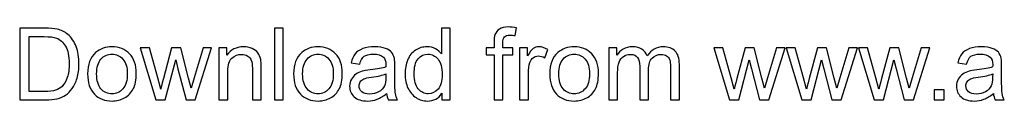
# Model space of a CAD drawing. Header units: centimetres. Extents: x -35.3 to 32, y -35 to 36.2.
# Tile 1 of 54: x -18.7 to -10.4, y -35 to -34.4. Entities that reach past the tile are written whole.
import ezdxf

# ---------------------------------------------------------------- set-up
doc = ezdxf.new("R2010")
doc.units = ezdxf.units.CM
doc.header["$MEASUREMENT"] = 0
doc.layers.add('Layer 1', color=7, linetype='Continuous')

msp = doc.modelspace()

# ---------------------------------------------------------------- linework, layer by layer
at = {"layer": 'Layer 1', "color": 250}
for points, knots in [([(-18.73772, -35.00409), (-18.73772, -35.00409), (-18.73772, -34.39787), (-18.73772, -34.39787), (-18.73772, -34.39787), (-18.73772, -34.39787), (-18.52887, -34.39787), (-18.52887, -34.39787), (-18.52887, -34.39787), (-18.48174, -34.39787), (-18.44576, -34.4007), (-18.42092, -34.40648), (-18.42092, -34.40648), (-18.38621, -34.41453), (-18.35657, -34.42906), (-18.33202, -34.44994), (-18.33202, -34.44994), (-18.29999, -34.47704), (-18.27614, -34.51147), (-18.26034, -34.55352), (-18.26034, -34.55352), (-18.24439, -34.59557), (-18.23649, -34.64369), (-18.23649, -34.69774), (-18.23649, -34.69774), (-18.23649, -34.74374), (-18.24185, -34.78452), (-18.25257, -34.82008), (-18.25257, -34.82008), (-18.2633, -34.85564), (-18.27713, -34.88513), (-18.29392, -34.90842), (-18.29392, -34.90842), (-18.31085, -34.9317), (-18.3292, -34.95004), (-18.34924, -34.96331), (-18.34924, -34.96331), (-18.36913, -34.97671), (-18.39326, -34.98687), (-18.42149, -34.99379), (-18.42149, -34.99379), (-18.44985, -35.0007), (-18.4823, -35.00409), (-18.51899, -35.00409), (-18.51899, -35.00409), (-18.51899, -35.00409), (-18.73772, -35.00409), (-18.73772, -35.00409)], [0, 0, 0, 0, 0.0769231, 0.0769231, 0.0769231, 0.0769231, 0.1538462, 0.1538462, 0.1538462, 0.1538462, 0.2307692, 0.2307692, 0.2307692, 0.2307692, 0.3076923, 0.3076923, 0.3076923, 0.3076923, 0.3846154, 0.3846154, 0.3846154, 0.3846154, 0.4615385, 0.4615385, 0.4615385, 0.4615385, 0.5384615, 0.5384615, 0.5384615, 0.5384615, 0.6153846, 0.6153846, 0.6153846, 0.6153846, 0.6923077, 0.6923077, 0.6923077, 0.6923077, 0.7692308, 0.7692308, 0.7692308, 0.7692308, 0.8461538, 0.8461538, 0.8461538, 0.8461538, 1, 1, 1, 1]), ([(-16.58406, -35.00409), (-16.58406, -35.00409), (-16.58406, -34.39787), (-16.58406, -34.39787), (-16.58406, -34.39787), (-16.58406, -34.39787), (-16.50956, -34.39787), (-16.50956, -34.39787), (-16.50956, -34.39787), (-16.50956, -34.39787), (-16.50956, -35.00409), (-16.50956, -35.00409), (-16.50956, -35.00409), (-16.50956, -35.00409), (-16.58406, -35.00409), (-16.58406, -35.00409)], [0, 0, 0, 0, 0.2, 0.2, 0.2, 0.2, 0.4, 0.4, 0.4, 0.4, 0.6, 0.6, 0.6, 0.6, 1, 1, 1, 1]), ([(-15.16886, -35.00409), (-15.16886, -35.00409), (-15.16886, -34.94835), (-15.16886, -34.94835), (-15.16886, -34.94835), (-15.19665, -34.99167), (-15.23758, -35.0134), (-15.29162, -35.0134), (-15.29162, -35.0134), (-15.32662, -35.0134), (-15.35879, -35.00381), (-15.388, -34.98448), (-15.388, -34.98448), (-15.41735, -34.96528), (-15.44007, -34.93833), (-15.4563, -34.9039), (-15.4563, -34.9039), (-15.47239, -34.86933), (-15.48043, -34.82968), (-15.48043, -34.7848), (-15.48043, -34.7848), (-15.48043, -34.74106), (-15.47309, -34.70141), (-15.45856, -34.6657), (-15.45856, -34.6657), (-15.44388, -34.63014), (-15.42201, -34.60277), (-15.3928, -34.58386), (-15.3928, -34.58386), (-15.36373, -34.56481), (-15.33099, -34.55535), (-15.29501, -34.55535), (-15.29501, -34.55535), (-15.26848, -34.55535), (-15.24491, -34.561), (-15.22431, -34.57215), (-15.22431, -34.57215), (-15.20371, -34.5833), (-15.18692, -34.59797), (-15.17394, -34.61589), (-15.17394, -34.61589), (-15.17394, -34.61589), (-15.17394, -34.39787), (-15.17394, -34.39787), (-15.17394, -34.39787), (-15.17394, -34.39787), (-15.09943, -34.39787), (-15.09943, -34.39787), (-15.09943, -34.39787), (-15.09943, -34.39787), (-15.09943, -35.00409), (-15.09943, -35.00409), (-15.09943, -35.00409), (-15.09943, -35.00409), (-15.16886, -35.00409), (-15.16886, -35.00409)], [0, 0, 0, 0, 0.0666667, 0.0666667, 0.0666667, 0.0666667, 0.1333333, 0.1333333, 0.1333333, 0.1333333, 0.2, 0.2, 0.2, 0.2, 0.2666667, 0.2666667, 0.2666667, 0.2666667, 0.3333333, 0.3333333, 0.3333333, 0.3333333, 0.4, 0.4, 0.4, 0.4, 0.4666667, 0.4666667, 0.4666667, 0.4666667, 0.5333333, 0.5333333, 0.5333333, 0.5333333, 0.6, 0.6, 0.6, 0.6, 0.6666667, 0.6666667, 0.6666667, 0.6666667, 0.7333333, 0.7333333, 0.7333333, 0.7333333, 0.8, 0.8, 0.8, 0.8, 0.8666667, 0.8666667, 0.8666667, 0.8666667, 1, 1, 1, 1]), ([(-14.72859, -35.00409), (-14.72859, -35.00409), (-14.72859, -34.62224), (-14.72859, -34.62224), (-14.72859, -34.62224), (-14.72859, -34.62224), (-14.79463, -34.62224), (-14.79463, -34.62224), (-14.79463, -34.62224), (-14.79463, -34.62224), (-14.79463, -34.56467), (-14.79463, -34.56467), (-14.79463, -34.56467), (-14.79463, -34.56467), (-14.72859, -34.56467), (-14.72859, -34.56467), (-14.72859, -34.56467), (-14.72859, -34.56467), (-14.72859, -34.5181), (-14.72859, -34.5181), (-14.72859, -34.5181), (-14.72859, -34.48861), (-14.72605, -34.46674), (-14.72083, -34.45248), (-14.72083, -34.45248), (-14.71363, -34.43329), (-14.70121, -34.41763), (-14.68315, -34.40564), (-14.68315, -34.40564), (-14.66523, -34.39364), (-14.63997, -34.38771), (-14.60752, -34.38771), (-14.60752, -34.38771), (-14.58649, -34.38771), (-14.56335, -34.39025), (-14.53795, -34.39519), (-14.53795, -34.39519), (-14.53795, -34.39519), (-14.5491, -34.46039), (-14.5491, -34.46039), (-14.5491, -34.46039), (-14.56462, -34.45771), (-14.57915, -34.45629), (-14.59298, -34.45629), (-14.59298, -34.45629), (-14.61556, -34.45629), (-14.6315, -34.46109), (-14.64096, -34.47069), (-14.64096, -34.47069), (-14.65027, -34.48028), (-14.65493, -34.4982), (-14.65493, -34.52445), (-14.65493, -34.52445), (-14.65493, -34.52445), (-14.65493, -34.56467), (-14.65493, -34.56467), (-14.65493, -34.56467), (-14.65493, -34.56467), (-14.56942, -34.56467), (-14.56942, -34.56467), (-14.56942, -34.56467), (-14.56942, -34.56467), (-14.56942, -34.62224), (-14.56942, -34.62224), (-14.56942, -34.62224), (-14.56942, -34.62224), (-14.65408, -34.62224), (-14.65408, -34.62224), (-14.65408, -34.62224), (-14.65408, -34.62224), (-14.65408, -35.00409), (-14.65408, -35.00409), (-14.65408, -35.00409), (-14.65408, -35.00409), (-14.72859, -35.00409), (-14.72859, -35.00409)], [0, 0, 0, 0, 0.05, 0.05, 0.05, 0.05, 0.1, 0.1, 0.1, 0.1, 0.15, 0.15, 0.15, 0.15, 0.2, 0.2, 0.2, 0.2, 0.25, 0.25, 0.25, 0.25, 0.3, 0.3, 0.3, 0.3, 0.35, 0.35, 0.35, 0.35, 0.4, 0.4, 0.4, 0.4, 0.45, 0.45, 0.45, 0.45, 0.5, 0.5, 0.5, 0.5, 0.55, 0.55, 0.55, 0.55, 0.6, 0.6, 0.6, 0.6, 0.65, 0.65, 0.65, 0.65, 0.7, 0.7, 0.7, 0.7, 0.75, 0.75, 0.75, 0.75, 0.8, 0.8, 0.8, 0.8, 0.85, 0.85, 0.85, 0.85, 0.9, 0.9, 0.9, 0.9, 1, 1, 1, 1]), ([(-18.65728, -34.93297), (-18.65728, -34.93297), (-18.52802, -34.93297), (-18.52802, -34.93297), (-18.52802, -34.93297), (-18.48809, -34.93297), (-18.45676, -34.9293), (-18.43404, -34.92182), (-18.43404, -34.92182), (-18.41133, -34.91434), (-18.39326, -34.9039), (-18.37972, -34.89035), (-18.37972, -34.89035), (-18.36081, -34.8713), (-18.34599, -34.84562), (-18.33541, -34.81345), (-18.33541, -34.81345), (-18.32482, -34.78127), (-18.31946, -34.74233), (-18.31946, -34.69647), (-18.31946, -34.69647), (-18.31946, -34.63297), (-18.3299, -34.58414), (-18.35065, -34.54999), (-18.35065, -34.54999), (-18.37139, -34.51584), (-18.39665, -34.49298), (-18.42642, -34.48141), (-18.42642, -34.48141), (-18.44787, -34.47309), (-18.48245, -34.46899), (-18.53014, -34.46899), (-18.53014, -34.46899), (-18.53014, -34.46899), (-18.65728, -34.46899), (-18.65728, -34.46899), (-18.65728, -34.46899), (-18.65728, -34.46899), (-18.65728, -34.93297), (-18.65728, -34.93297)], [0, 0, 0, 0, 0.0909091, 0.0909091, 0.0909091, 0.0909091, 0.1818182, 0.1818182, 0.1818182, 0.1818182, 0.2727273, 0.2727273, 0.2727273, 0.2727273, 0.3636364, 0.3636364, 0.3636364, 0.3636364, 0.4545455, 0.4545455, 0.4545455, 0.4545455, 0.5454545, 0.5454545, 0.5454545, 0.5454545, 0.6363636, 0.6363636, 0.6363636, 0.6363636, 0.7272727, 0.7272727, 0.7272727, 0.7272727, 0.8181818, 0.8181818, 0.8181818, 0.8181818, 1, 1, 1, 1]), ([(-18.16353, -34.78438), (-18.16353, -34.70324), (-18.14095, -34.64313), (-18.09566, -34.60404), (-18.09566, -34.60404), (-18.05798, -34.57158), (-18.01183, -34.55535), (-17.95751, -34.55535), (-17.95751, -34.55535), (-17.89725, -34.55535), (-17.84786, -34.57511), (-17.80948, -34.61462), (-17.80948, -34.61462), (-17.77124, -34.65399), (-17.75205, -34.7086), (-17.75205, -34.77817), (-17.75205, -34.77817), (-17.75205, -34.83461), (-17.76051, -34.87892), (-17.77745, -34.91124), (-17.77745, -34.91124), (-17.79438, -34.94355), (-17.81908, -34.96867), (-17.85153, -34.98659), (-17.85153, -34.98659), (-17.88385, -35.00451), (-17.91927, -35.0134), (-17.95751, -35.0134), (-17.95751, -35.0134), (-18.01903, -35.0134), (-18.0687, -34.99379), (-18.10666, -34.95442), (-18.10666, -34.95442), (-18.14462, -34.91505), (-18.16353, -34.85832), (-18.16353, -34.78438)], [0, 0, 0, 0, 0.1, 0.1, 0.1, 0.1, 0.2, 0.2, 0.2, 0.2, 0.3, 0.3, 0.3, 0.3, 0.4, 0.4, 0.4, 0.4, 0.5, 0.5, 0.5, 0.5, 0.6, 0.6, 0.6, 0.6, 0.7, 0.7, 0.7, 0.7, 0.8, 0.8, 0.8, 0.8, 1, 1, 1, 1]), ([(-18.08733, -34.78452), (-18.08733, -34.84068), (-18.07505, -34.88273), (-18.0505, -34.91053), (-18.0505, -34.91053), (-18.0258, -34.93847), (-17.9949, -34.95244), (-17.95751, -34.95244), (-17.95751, -34.95244), (-17.92054, -34.95244), (-17.88977, -34.93847), (-17.86508, -34.91039), (-17.86508, -34.91039), (-17.84053, -34.88231), (-17.82825, -34.83955), (-17.82825, -34.78212), (-17.82825, -34.78212), (-17.82825, -34.72793), (-17.84067, -34.68687), (-17.86536, -34.65907), (-17.86536, -34.65907), (-17.89006, -34.63113), (-17.92082, -34.61716), (-17.95751, -34.61716), (-17.95751, -34.61716), (-17.9949, -34.61716), (-18.0258, -34.63099), (-18.0505, -34.65879), (-18.0505, -34.65879), (-18.07505, -34.68659), (-18.08733, -34.7285), (-18.08733, -34.78452)], [0, 0, 0, 0, 0.1111111, 0.1111111, 0.1111111, 0.1111111, 0.2222222, 0.2222222, 0.2222222, 0.2222222, 0.3333333, 0.3333333, 0.3333333, 0.3333333, 0.4444444, 0.4444444, 0.4444444, 0.4444444, 0.5555556, 0.5555556, 0.5555556, 0.5555556, 0.6666667, 0.6666667, 0.6666667, 0.6666667, 0.7777778, 0.7777778, 0.7777778, 0.7777778, 1, 1, 1, 1]), ([(-17.58568, -35.00409), (-17.58568, -35.00409), (-17.71846, -34.56467), (-17.71846, -34.56467), (-17.71846, -34.56467), (-17.71846, -34.56467), (-17.64057, -34.56467), (-17.64057, -34.56467), (-17.64057, -34.56467), (-17.64057, -34.56467), (-17.57044, -34.81825), (-17.57044, -34.81825), (-17.57044, -34.81825), (-17.57044, -34.81825), (-17.5456, -34.91265), (-17.5456, -34.91265), (-17.5456, -34.91265), (-17.54461, -34.90799), (-17.53699, -34.8778), (-17.52288, -34.82206), (-17.52288, -34.82206), (-17.52288, -34.82206), (-17.45331, -34.56467), (-17.45331, -34.56467), (-17.45331, -34.56467), (-17.45331, -34.56467), (-17.37697, -34.56467), (-17.37697, -34.56467), (-17.37697, -34.56467), (-17.37697, -34.56467), (-17.31079, -34.8198), (-17.31079, -34.8198), (-17.31079, -34.8198), (-17.31079, -34.8198), (-17.2892, -34.90348), (-17.2892, -34.90348), (-17.2892, -34.90348), (-17.2892, -34.90348), (-17.26394, -34.81867), (-17.26394, -34.81867), (-17.26394, -34.81867), (-17.26394, -34.81867), (-17.18802, -34.56467), (-17.18802, -34.56467), (-17.18802, -34.56467), (-17.18802, -34.56467), (-17.11563, -34.56467), (-17.11563, -34.56467), (-17.11563, -34.56467), (-17.11563, -34.56467), (-17.2535, -35.00409), (-17.2535, -35.00409), (-17.2535, -35.00409), (-17.2535, -35.00409), (-17.33055, -35.00409), (-17.33055, -35.00409), (-17.33055, -35.00409), (-17.33055, -35.00409), (-17.40026, -34.7412), (-17.40026, -34.7412), (-17.40026, -34.7412), (-17.40026, -34.7412), (-17.4179, -34.66599), (-17.4179, -34.66599), (-17.4179, -34.66599), (-17.4179, -34.66599), (-17.5068, -35.00409), (-17.5068, -35.00409), (-17.5068, -35.00409), (-17.5068, -35.00409), (-17.58568, -35.00409), (-17.58568, -35.00409)], [0, 0, 0, 0, 0.0526316, 0.0526316, 0.0526316, 0.0526316, 0.1052632, 0.1052632, 0.1052632, 0.1052632, 0.1578947, 0.1578947, 0.1578947, 0.1578947, 0.2105263, 0.2105263, 0.2105263, 0.2105263, 0.2631579, 0.2631579, 0.2631579, 0.2631579, 0.3157895, 0.3157895, 0.3157895, 0.3157895, 0.3684211, 0.3684211, 0.3684211, 0.3684211, 0.4210526, 0.4210526, 0.4210526, 0.4210526, 0.4736842, 0.4736842, 0.4736842, 0.4736842, 0.5263158, 0.5263158, 0.5263158, 0.5263158, 0.5789474, 0.5789474, 0.5789474, 0.5789474, 0.6315789, 0.6315789, 0.6315789, 0.6315789, 0.6842105, 0.6842105, 0.6842105, 0.6842105, 0.7368421, 0.7368421, 0.7368421, 0.7368421, 0.7894737, 0.7894737, 0.7894737, 0.7894737, 0.8421053, 0.8421053, 0.8421053, 0.8421053, 0.8947368, 0.8947368, 0.8947368, 0.8947368, 1, 1, 1, 1]), ([(-17.05326, -35.00409), (-17.05326, -35.00409), (-17.05326, -34.56467), (-17.05326, -34.56467), (-17.05326, -34.56467), (-17.05326, -34.56467), (-16.98637, -34.56467), (-16.98637, -34.56467), (-16.98637, -34.56467), (-16.98637, -34.56467), (-16.98637, -34.62704), (-16.98637, -34.62704), (-16.98637, -34.62704), (-16.9542, -34.5792), (-16.90763, -34.55535), (-16.84681, -34.55535), (-16.84681, -34.55535), (-16.82028, -34.55535), (-16.79601, -34.56015), (-16.77386, -34.56961), (-16.77386, -34.56961), (-16.7517, -34.57906), (-16.73505, -34.59162), (-16.72405, -34.607), (-16.72405, -34.607), (-16.71304, -34.62238), (-16.70528, -34.64073), (-16.7009, -34.66189), (-16.7009, -34.66189), (-16.69822, -34.67572), (-16.69681, -34.69985), (-16.69681, -34.73428), (-16.69681, -34.73428), (-16.69681, -34.73428), (-16.69681, -35.00409), (-16.69681, -35.00409), (-16.69681, -35.00409), (-16.69681, -35.00409), (-16.77132, -35.00409), (-16.77132, -35.00409), (-16.77132, -35.00409), (-16.77132, -35.00409), (-16.77132, -34.73711), (-16.77132, -34.73711), (-16.77132, -34.73711), (-16.77132, -34.70677), (-16.77414, -34.68405), (-16.77993, -34.66909), (-16.77993, -34.66909), (-16.78571, -34.65413), (-16.79601, -34.64214), (-16.81069, -34.63311), (-16.81069, -34.63311), (-16.82536, -34.62422), (-16.84272, -34.6197), (-16.86248, -34.6197), (-16.86248, -34.6197), (-16.89409, -34.6197), (-16.92132, -34.62972), (-16.94432, -34.6499), (-16.94432, -34.6499), (-16.96732, -34.66994), (-16.97875, -34.70818), (-16.97875, -34.76434), (-16.97875, -34.76434), (-16.97875, -34.76434), (-16.97875, -35.00409), (-16.97875, -35.00409), (-16.97875, -35.00409), (-16.97875, -35.00409), (-17.05326, -35.00409), (-17.05326, -35.00409)], [0, 0, 0, 0, 0.0526316, 0.0526316, 0.0526316, 0.0526316, 0.1052632, 0.1052632, 0.1052632, 0.1052632, 0.1578947, 0.1578947, 0.1578947, 0.1578947, 0.2105263, 0.2105263, 0.2105263, 0.2105263, 0.2631579, 0.2631579, 0.2631579, 0.2631579, 0.3157895, 0.3157895, 0.3157895, 0.3157895, 0.3684211, 0.3684211, 0.3684211, 0.3684211, 0.4210526, 0.4210526, 0.4210526, 0.4210526, 0.4736842, 0.4736842, 0.4736842, 0.4736842, 0.5263158, 0.5263158, 0.5263158, 0.5263158, 0.5789474, 0.5789474, 0.5789474, 0.5789474, 0.6315789, 0.6315789, 0.6315789, 0.6315789, 0.6842105, 0.6842105, 0.6842105, 0.6842105, 0.7368421, 0.7368421, 0.7368421, 0.7368421, 0.7894737, 0.7894737, 0.7894737, 0.7894737, 0.8421053, 0.8421053, 0.8421053, 0.8421053, 0.8947368, 0.8947368, 0.8947368, 0.8947368, 1, 1, 1, 1]), ([(-16.42221, -34.78438), (-16.42221, -34.70324), (-16.39963, -34.64313), (-16.35434, -34.60404), (-16.35434, -34.60404), (-16.31666, -34.57158), (-16.27051, -34.55535), (-16.21619, -34.55535), (-16.21619, -34.55535), (-16.15593, -34.55535), (-16.10654, -34.57511), (-16.06816, -34.61462), (-16.06816, -34.61462), (-16.02992, -34.65399), (-16.01073, -34.7086), (-16.01073, -34.77817), (-16.01073, -34.77817), (-16.01073, -34.83461), (-16.01919, -34.87892), (-16.03613, -34.91124), (-16.03613, -34.91124), (-16.05306, -34.94355), (-16.07776, -34.96867), (-16.11021, -34.98659), (-16.11021, -34.98659), (-16.14253, -35.00451), (-16.17795, -35.0134), (-16.21619, -35.0134), (-16.21619, -35.0134), (-16.27771, -35.0134), (-16.32738, -34.99379), (-16.36534, -34.95442), (-16.36534, -34.95442), (-16.4033, -34.91505), (-16.42221, -34.85832), (-16.42221, -34.78438)], [0, 0, 0, 0, 0.1, 0.1, 0.1, 0.1, 0.2, 0.2, 0.2, 0.2, 0.3, 0.3, 0.3, 0.3, 0.4, 0.4, 0.4, 0.4, 0.5, 0.5, 0.5, 0.5, 0.6, 0.6, 0.6, 0.6, 0.7, 0.7, 0.7, 0.7, 0.8, 0.8, 0.8, 0.8, 1, 1, 1, 1]), ([(-16.34601, -34.78452), (-16.34601, -34.84068), (-16.33373, -34.88273), (-16.30918, -34.91053), (-16.30918, -34.91053), (-16.28448, -34.93847), (-16.25358, -34.95244), (-16.21619, -34.95244), (-16.21619, -34.95244), (-16.17922, -34.95244), (-16.14845, -34.93847), (-16.12376, -34.91039), (-16.12376, -34.91039), (-16.09921, -34.88231), (-16.08693, -34.83955), (-16.08693, -34.78212), (-16.08693, -34.78212), (-16.08693, -34.72793), (-16.09935, -34.68687), (-16.12404, -34.65907), (-16.12404, -34.65907), (-16.14874, -34.63113), (-16.1795, -34.61716), (-16.21619, -34.61716), (-16.21619, -34.61716), (-16.25358, -34.61716), (-16.28448, -34.63099), (-16.30918, -34.65879), (-16.30918, -34.65879), (-16.33373, -34.68659), (-16.34601, -34.7285), (-16.34601, -34.78452)], [0, 0, 0, 0, 0.1111111, 0.1111111, 0.1111111, 0.1111111, 0.2222222, 0.2222222, 0.2222222, 0.2222222, 0.3333333, 0.3333333, 0.3333333, 0.3333333, 0.4444444, 0.4444444, 0.4444444, 0.4444444, 0.5555556, 0.5555556, 0.5555556, 0.5555556, 0.6666667, 0.6666667, 0.6666667, 0.6666667, 0.7777778, 0.7777778, 0.7777778, 0.7777778, 1, 1, 1, 1]), ([(-15.63636, -34.94906), (-15.66402, -34.97262), (-15.69069, -34.98913), (-15.71623, -34.99887), (-15.71623, -34.99887), (-15.74177, -35.00861), (-15.76914, -35.0134), (-15.7985, -35.0134), (-15.7985, -35.0134), (-15.84676, -35.0134), (-15.88387, -35.00169), (-15.90983, -34.97813), (-15.90983, -34.97813), (-15.9358, -34.9547), (-15.94878, -34.92464), (-15.94878, -34.8881), (-15.94878, -34.8881), (-15.94878, -34.86665), (-15.94384, -34.84703), (-15.9341, -34.82925), (-15.9341, -34.82925), (-15.92423, -34.81147), (-15.91139, -34.79736), (-15.89558, -34.78664), (-15.89558, -34.78664), (-15.87964, -34.77591), (-15.86186, -34.76773), (-15.84196, -34.76222), (-15.84196, -34.76222), (-15.82728, -34.75841), (-15.80513, -34.75475), (-15.77564, -34.75108), (-15.77564, -34.75108), (-15.71552, -34.74402), (-15.67107, -34.73541), (-15.64271, -34.72554), (-15.64271, -34.72554), (-15.64243, -34.71538), (-15.64229, -34.70888), (-15.64229, -34.7062), (-15.64229, -34.7062), (-15.64229, -34.67601), (-15.64934, -34.6547), (-15.66345, -34.64228), (-15.66345, -34.64228), (-15.6825, -34.62549), (-15.71087, -34.61716), (-15.7484, -34.61716), (-15.7484, -34.61716), (-15.78354, -34.61716), (-15.8095, -34.62337), (-15.82615, -34.63565), (-15.82615, -34.63565), (-15.84295, -34.64792), (-15.85522, -34.66966), (-15.86327, -34.70098), (-15.86327, -34.70098), (-15.86327, -34.70098), (-15.93608, -34.69082), (-15.93608, -34.69082), (-15.93608, -34.69082), (-15.92945, -34.65964), (-15.91858, -34.63438), (-15.90334, -34.61519), (-15.90334, -34.61519), (-15.8881, -34.596), (-15.86609, -34.58132), (-15.8373, -34.57088), (-15.8373, -34.57088), (-15.80866, -34.56058), (-15.77521, -34.55535), (-15.73739, -34.55535), (-15.73739, -34.55535), (-15.69986, -34.55535), (-15.66924, -34.55973), (-15.64567, -34.56862), (-15.64567, -34.56862), (-15.62225, -34.57751), (-15.60489, -34.58852), (-15.59388, -34.60192), (-15.59388, -34.60192), (-15.58288, -34.61533), (-15.57512, -34.63226), (-15.5706, -34.65272), (-15.5706, -34.65272), (-15.5682, -34.66542), (-15.56693, -34.68828), (-15.56693, -34.72116), (-15.56693, -34.72116), (-15.56693, -34.72116), (-15.56693, -34.81994), (-15.56693, -34.81994), (-15.56693, -34.81994), (-15.56693, -34.88894), (-15.56538, -34.93255), (-15.56228, -34.95103), (-15.56228, -34.95103), (-15.55931, -34.96952), (-15.5531, -34.98716), (-15.54407, -35.00409), (-15.54407, -35.00409), (-15.54407, -35.00409), (-15.62197, -35.00409), (-15.62197, -35.00409), (-15.62197, -35.00409), (-15.62944, -34.98843), (-15.63424, -34.97008), (-15.63636, -34.94906)], [0, 0, 0, 0, 0.0357143, 0.0357143, 0.0357143, 0.0357143, 0.0714286, 0.0714286, 0.0714286, 0.0714286, 0.1071429, 0.1071429, 0.1071429, 0.1071429, 0.1428571, 0.1428571, 0.1428571, 0.1428571, 0.1785714, 0.1785714, 0.1785714, 0.1785714, 0.2142857, 0.2142857, 0.2142857, 0.2142857, 0.25, 0.25, 0.25, 0.25, 0.2857143, 0.2857143, 0.2857143, 0.2857143, 0.3214286, 0.3214286, 0.3214286, 0.3214286, 0.3571429, 0.3571429, 0.3571429, 0.3571429, 0.3928571, 0.3928571, 0.3928571, 0.3928571, 0.4285714, 0.4285714, 0.4285714, 0.4285714, 0.4642857, 0.4642857, 0.4642857, 0.4642857, 0.5, 0.5, 0.5, 0.5, 0.5357143, 0.5357143, 0.5357143, 0.5357143, 0.5714286, 0.5714286, 0.5714286, 0.5714286, 0.6071429, 0.6071429, 0.6071429, 0.6071429, 0.6428571, 0.6428571, 0.6428571, 0.6428571, 0.6785714, 0.6785714, 0.6785714, 0.6785714, 0.7142857, 0.7142857, 0.7142857, 0.7142857, 0.75, 0.75, 0.75, 0.75, 0.7857143, 0.7857143, 0.7857143, 0.7857143, 0.8214286, 0.8214286, 0.8214286, 0.8214286, 0.8571429, 0.8571429, 0.8571429, 0.8571429, 0.8928571, 0.8928571, 0.8928571, 0.8928571, 0.9285714, 0.9285714, 0.9285714, 0.9285714, 1, 1, 1, 1]), ([(-15.40423, -34.78494), (-15.40423, -34.84111), (-15.39238, -34.88302), (-15.36853, -34.91082), (-15.36853, -34.91082), (-15.34482, -34.93861), (-15.31674, -34.95244), (-15.28443, -34.95244), (-15.28443, -34.95244), (-15.25183, -34.95244), (-15.22417, -34.93918), (-15.20131, -34.91265), (-15.20131, -34.91265), (-15.17859, -34.88612), (-15.16716, -34.84562), (-15.16716, -34.79115), (-15.16716, -34.79115), (-15.16716, -34.73132), (-15.17873, -34.68729), (-15.20202, -34.65921), (-15.20202, -34.65921), (-15.22516, -34.63113), (-15.2538, -34.61716), (-15.28781, -34.61716), (-15.28781, -34.61716), (-15.32097, -34.61716), (-15.34863, -34.63057), (-15.37093, -34.65752), (-15.37093, -34.65752), (-15.39308, -34.68447), (-15.40423, -34.72695), (-15.40423, -34.78494)], [0, 0, 0, 0, 0.1111111, 0.1111111, 0.1111111, 0.1111111, 0.2222222, 0.2222222, 0.2222222, 0.2222222, 0.3333333, 0.3333333, 0.3333333, 0.3333333, 0.4444444, 0.4444444, 0.4444444, 0.4444444, 0.5555556, 0.5555556, 0.5555556, 0.5555556, 0.6666667, 0.6666667, 0.6666667, 0.6666667, 0.7777778, 0.7777778, 0.7777778, 0.7777778, 1, 1, 1, 1]), ([(-14.51199, -35.00409), (-14.51199, -35.00409), (-14.51199, -34.56467), (-14.51199, -34.56467), (-14.51199, -34.56467), (-14.51199, -34.56467), (-14.4451, -34.56467), (-14.4451, -34.56467), (-14.4451, -34.56467), (-14.4451, -34.56467), (-14.4451, -34.63198), (-14.4451, -34.63198), (-14.4451, -34.63198), (-14.42803, -34.60079), (-14.41222, -34.58019), (-14.39769, -34.57031), (-14.39769, -34.57031), (-14.38315, -34.56029), (-14.36721, -34.55535), (-14.34985, -34.55535), (-14.34985, -34.55535), (-14.32473, -34.55535), (-14.29919, -34.56326), (-14.27323, -34.57892), (-14.27323, -34.57892), (-14.27323, -34.57892), (-14.29975, -34.64764), (-14.29975, -34.64764), (-14.29975, -34.64764), (-14.31782, -34.63748), (-14.33588, -34.6324), (-14.35394, -34.6324), (-14.35394, -34.6324), (-14.37017, -34.6324), (-14.3847, -34.63734), (-14.39754, -34.64708), (-14.39754, -34.64708), (-14.41039, -34.65681), (-14.41956, -34.67036), (-14.42506, -34.68772), (-14.42506, -34.68772), (-14.43339, -34.71411), (-14.43748, -34.74303), (-14.43748, -34.7745), (-14.43748, -34.7745), (-14.43748, -34.7745), (-14.43748, -35.00409), (-14.43748, -35.00409), (-14.43748, -35.00409), (-14.43748, -35.00409), (-14.51199, -35.00409), (-14.51199, -35.00409)], [0, 0, 0, 0, 0.0714286, 0.0714286, 0.0714286, 0.0714286, 0.1428571, 0.1428571, 0.1428571, 0.1428571, 0.2142857, 0.2142857, 0.2142857, 0.2142857, 0.2857143, 0.2857143, 0.2857143, 0.2857143, 0.3571429, 0.3571429, 0.3571429, 0.3571429, 0.4285714, 0.4285714, 0.4285714, 0.4285714, 0.5, 0.5, 0.5, 0.5, 0.5714286, 0.5714286, 0.5714286, 0.5714286, 0.6428571, 0.6428571, 0.6428571, 0.6428571, 0.7142857, 0.7142857, 0.7142857, 0.7142857, 0.7857143, 0.7857143, 0.7857143, 0.7857143, 0.8571429, 0.8571429, 0.8571429, 0.8571429, 1, 1, 1, 1]), ([(-14.25714, -34.78438), (-14.25714, -34.70324), (-14.23456, -34.64313), (-14.18927, -34.60404), (-14.18927, -34.60404), (-14.15159, -34.57158), (-14.10544, -34.55535), (-14.05112, -34.55535), (-14.05112, -34.55535), (-13.99086, -34.55535), (-13.94147, -34.57511), (-13.90309, -34.61462), (-13.90309, -34.61462), (-13.86485, -34.65399), (-13.84566, -34.7086), (-13.84566, -34.77817), (-13.84566, -34.77817), (-13.84566, -34.83461), (-13.85412, -34.87892), (-13.87106, -34.91124), (-13.87106, -34.91124), (-13.88799, -34.94355), (-13.91269, -34.96867), (-13.94514, -34.98659), (-13.94514, -34.98659), (-13.97746, -35.00451), (-14.01288, -35.0134), (-14.05112, -35.0134), (-14.05112, -35.0134), (-14.11264, -35.0134), (-14.16231, -34.99379), (-14.20027, -34.95442), (-14.20027, -34.95442), (-14.23823, -34.91505), (-14.25714, -34.85832), (-14.25714, -34.78438)], [0, 0, 0, 0, 0.1, 0.1, 0.1, 0.1, 0.2, 0.2, 0.2, 0.2, 0.3, 0.3, 0.3, 0.3, 0.4, 0.4, 0.4, 0.4, 0.5, 0.5, 0.5, 0.5, 0.6, 0.6, 0.6, 0.6, 0.7, 0.7, 0.7, 0.7, 0.8, 0.8, 0.8, 0.8, 1, 1, 1, 1]), ([(-14.18094, -34.78452), (-14.18094, -34.84068), (-14.16866, -34.88273), (-14.14411, -34.91053), (-14.14411, -34.91053), (-14.11941, -34.93847), (-14.08851, -34.95244), (-14.05112, -34.95244), (-14.05112, -34.95244), (-14.01415, -34.95244), (-13.98338, -34.93847), (-13.95869, -34.91039), (-13.95869, -34.91039), (-13.93414, -34.88231), (-13.92186, -34.83955), (-13.92186, -34.78212), (-13.92186, -34.78212), (-13.92186, -34.72793), (-13.93428, -34.68687), (-13.95897, -34.65907), (-13.95897, -34.65907), (-13.98367, -34.63113), (-14.01443, -34.61716), (-14.05112, -34.61716), (-14.05112, -34.61716), (-14.08851, -34.61716), (-14.11941, -34.63099), (-14.14411, -34.65879), (-14.14411, -34.65879), (-14.16866, -34.68659), (-14.18094, -34.7285), (-14.18094, -34.78452)], [0, 0, 0, 0, 0.1111111, 0.1111111, 0.1111111, 0.1111111, 0.2222222, 0.2222222, 0.2222222, 0.2222222, 0.3333333, 0.3333333, 0.3333333, 0.3333333, 0.4444444, 0.4444444, 0.4444444, 0.4444444, 0.5555556, 0.5555556, 0.5555556, 0.5555556, 0.6666667, 0.6666667, 0.6666667, 0.6666667, 0.7777778, 0.7777778, 0.7777778, 0.7777778, 1, 1, 1, 1]), ([(-13.75831, -35.00409), (-13.75831, -35.00409), (-13.75831, -34.56467), (-13.75831, -34.56467), (-13.75831, -34.56467), (-13.75831, -34.56467), (-13.69142, -34.56467), (-13.69142, -34.56467), (-13.69142, -34.56467), (-13.69142, -34.56467), (-13.69142, -34.62676), (-13.69142, -34.62676), (-13.69142, -34.62676), (-13.67774, -34.60531), (-13.65939, -34.58795), (-13.63653, -34.57497), (-13.63653, -34.57497), (-13.61367, -34.56185), (-13.58771, -34.55535), (-13.5585, -34.55535), (-13.5585, -34.55535), (-13.52604, -34.55535), (-13.49937, -34.56213), (-13.47863, -34.57553), (-13.47863, -34.57553), (-13.45788, -34.58908), (-13.44321, -34.60785), (-13.43474, -34.63212), (-13.43474, -34.63212), (-13.39975, -34.5809), (-13.35445, -34.55535), (-13.29857, -34.55535), (-13.29857, -34.55535), (-13.25482, -34.55535), (-13.2211, -34.56735), (-13.19767, -34.59148), (-13.19767, -34.59148), (-13.17411, -34.61561), (-13.16225, -34.65272), (-13.16225, -34.70282), (-13.16225, -34.70282), (-13.16225, -34.70282), (-13.16225, -35.00409), (-13.16225, -35.00409), (-13.16225, -35.00409), (-13.16225, -35.00409), (-13.23676, -35.00409), (-13.23676, -35.00409), (-13.23676, -35.00409), (-13.23676, -35.00409), (-13.23676, -34.72751), (-13.23676, -34.72751), (-13.23676, -34.72751), (-13.23676, -34.69788), (-13.2393, -34.67643), (-13.2441, -34.66331), (-13.2441, -34.66331), (-13.2489, -34.65018), (-13.25765, -34.63974), (-13.27049, -34.6317), (-13.27049, -34.6317), (-13.28319, -34.62365), (-13.29814, -34.6197), (-13.31522, -34.6197), (-13.31522, -34.6197), (-13.34626, -34.6197), (-13.37195, -34.63), (-13.39241, -34.65046), (-13.39241, -34.65046), (-13.41287, -34.67107), (-13.42303, -34.70395), (-13.42303, -34.7491), (-13.42303, -34.7491), (-13.42303, -34.7491), (-13.42303, -35.00409), (-13.42303, -35.00409), (-13.42303, -35.00409), (-13.42303, -35.00409), (-13.49754, -35.00409), (-13.49754, -35.00409), (-13.49754, -35.00409), (-13.49754, -35.00409), (-13.49754, -34.7189), (-13.49754, -34.7189), (-13.49754, -34.7189), (-13.49754, -34.68588), (-13.5036, -34.66105), (-13.51574, -34.64454), (-13.51574, -34.64454), (-13.52787, -34.62803), (-13.54777, -34.6197), (-13.57529, -34.6197), (-13.57529, -34.6197), (-13.59617, -34.6197), (-13.6155, -34.62521), (-13.63328, -34.63621), (-13.63328, -34.63621), (-13.65106, -34.64722), (-13.66391, -34.66331), (-13.67195, -34.68461), (-13.67195, -34.68461), (-13.67985, -34.70578), (-13.6838, -34.7364), (-13.6838, -34.77634), (-13.6838, -34.77634), (-13.6838, -34.77634), (-13.6838, -35.00409), (-13.6838, -35.00409), (-13.6838, -35.00409), (-13.6838, -35.00409), (-13.75831, -35.00409), (-13.75831, -35.00409)], [0, 0, 0, 0, 0.0344828, 0.0344828, 0.0344828, 0.0344828, 0.0689655, 0.0689655, 0.0689655, 0.0689655, 0.1034483, 0.1034483, 0.1034483, 0.1034483, 0.137931, 0.137931, 0.137931, 0.137931, 0.1724138, 0.1724138, 0.1724138, 0.1724138, 0.2068966, 0.2068966, 0.2068966, 0.2068966, 0.2413793, 0.2413793, 0.2413793, 0.2413793, 0.2758621, 0.2758621, 0.2758621, 0.2758621, 0.3103448, 0.3103448, 0.3103448, 0.3103448, 0.3448276, 0.3448276, 0.3448276, 0.3448276, 0.3793103, 0.3793103, 0.3793103, 0.3793103, 0.4137931, 0.4137931, 0.4137931, 0.4137931, 0.4482759, 0.4482759, 0.4482759, 0.4482759, 0.4827586, 0.4827586, 0.4827586, 0.4827586, 0.5172414, 0.5172414, 0.5172414, 0.5172414, 0.5517241, 0.5517241, 0.5517241, 0.5517241, 0.5862069, 0.5862069, 0.5862069, 0.5862069, 0.6206897, 0.6206897, 0.6206897, 0.6206897, 0.6551724, 0.6551724, 0.6551724, 0.6551724, 0.6896552, 0.6896552, 0.6896552, 0.6896552, 0.7241379, 0.7241379, 0.7241379, 0.7241379, 0.7586207, 0.7586207, 0.7586207, 0.7586207, 0.7931034, 0.7931034, 0.7931034, 0.7931034, 0.8275862, 0.8275862, 0.8275862, 0.8275862, 0.862069, 0.862069, 0.862069, 0.862069, 0.8965517, 0.8965517, 0.8965517, 0.8965517, 0.9310345, 0.9310345, 0.9310345, 0.9310345, 1, 1, 1, 1]), ([(-12.73878, -35.00409), (-12.73878, -35.00409), (-12.87156, -34.56467), (-12.87156, -34.56467), (-12.87156, -34.56467), (-12.87156, -34.56467), (-12.79367, -34.56467), (-12.79367, -34.56467), (-12.79367, -34.56467), (-12.79367, -34.56467), (-12.72354, -34.81825), (-12.72354, -34.81825), (-12.72354, -34.81825), (-12.72354, -34.81825), (-12.6987, -34.91265), (-12.6987, -34.91265), (-12.6987, -34.91265), (-12.69771, -34.90799), (-12.69009, -34.8778), (-12.67598, -34.82206), (-12.67598, -34.82206), (-12.67598, -34.82206), (-12.60641, -34.56467), (-12.60641, -34.56467), (-12.60641, -34.56467), (-12.60641, -34.56467), (-12.53007, -34.56467), (-12.53007, -34.56467), (-12.53007, -34.56467), (-12.53007, -34.56467), (-12.46389, -34.8198), (-12.46389, -34.8198), (-12.46389, -34.8198), (-12.46389, -34.8198), (-12.4423, -34.90348), (-12.4423, -34.90348), (-12.4423, -34.90348), (-12.4423, -34.90348), (-12.41704, -34.81867), (-12.41704, -34.81867), (-12.41704, -34.81867), (-12.41704, -34.81867), (-12.34112, -34.56467), (-12.34112, -34.56467), (-12.34112, -34.56467), (-12.34112, -34.56467), (-12.26873, -34.56467), (-12.26873, -34.56467), (-12.26873, -34.56467), (-12.26873, -34.56467), (-12.4066, -35.00409), (-12.4066, -35.00409), (-12.4066, -35.00409), (-12.4066, -35.00409), (-12.48365, -35.00409), (-12.48365, -35.00409), (-12.48365, -35.00409), (-12.48365, -35.00409), (-12.55336, -34.7412), (-12.55336, -34.7412), (-12.55336, -34.7412), (-12.55336, -34.7412), (-12.571, -34.66599), (-12.571, -34.66599), (-12.571, -34.66599), (-12.571, -34.66599), (-12.6599, -35.00409), (-12.6599, -35.00409), (-12.6599, -35.00409), (-12.6599, -35.00409), (-12.73878, -35.00409), (-12.73878, -35.00409)], [0, 0, 0, 0, 0.0526316, 0.0526316, 0.0526316, 0.0526316, 0.1052632, 0.1052632, 0.1052632, 0.1052632, 0.1578947, 0.1578947, 0.1578947, 0.1578947, 0.2105263, 0.2105263, 0.2105263, 0.2105263, 0.2631579, 0.2631579, 0.2631579, 0.2631579, 0.3157895, 0.3157895, 0.3157895, 0.3157895, 0.3684211, 0.3684211, 0.3684211, 0.3684211, 0.4210526, 0.4210526, 0.4210526, 0.4210526, 0.4736842, 0.4736842, 0.4736842, 0.4736842, 0.5263158, 0.5263158, 0.5263158, 0.5263158, 0.5789474, 0.5789474, 0.5789474, 0.5789474, 0.6315789, 0.6315789, 0.6315789, 0.6315789, 0.6842105, 0.6842105, 0.6842105, 0.6842105, 0.7368421, 0.7368421, 0.7368421, 0.7368421, 0.7894737, 0.7894737, 0.7894737, 0.7894737, 0.8421053, 0.8421053, 0.8421053, 0.8421053, 0.8947368, 0.8947368, 0.8947368, 0.8947368, 1, 1, 1, 1]), ([(-12.12734, -35.00409), (-12.12734, -35.00409), (-12.26012, -34.56467), (-12.26012, -34.56467), (-12.26012, -34.56467), (-12.26012, -34.56467), (-12.18223, -34.56467), (-12.18223, -34.56467), (-12.18223, -34.56467), (-12.18223, -34.56467), (-12.1121, -34.81825), (-12.1121, -34.81825), (-12.1121, -34.81825), (-12.1121, -34.81825), (-12.08726, -34.91265), (-12.08726, -34.91265), (-12.08726, -34.91265), (-12.08627, -34.90799), (-12.07865, -34.8778), (-12.06454, -34.82206), (-12.06454, -34.82206), (-12.06454, -34.82206), (-11.99497, -34.56467), (-11.99497, -34.56467), (-11.99497, -34.56467), (-11.99497, -34.56467), (-11.91863, -34.56467), (-11.91863, -34.56467), (-11.91863, -34.56467), (-11.91863, -34.56467), (-11.85245, -34.8198), (-11.85245, -34.8198), (-11.85245, -34.8198), (-11.85245, -34.8198), (-11.83086, -34.90348), (-11.83086, -34.90348), (-11.83086, -34.90348), (-11.83086, -34.90348), (-11.8056, -34.81867), (-11.8056, -34.81867), (-11.8056, -34.81867), (-11.8056, -34.81867), (-11.72968, -34.56467), (-11.72968, -34.56467), (-11.72968, -34.56467), (-11.72968, -34.56467), (-11.65729, -34.56467), (-11.65729, -34.56467), (-11.65729, -34.56467), (-11.65729, -34.56467), (-11.79516, -35.00409), (-11.79516, -35.00409), (-11.79516, -35.00409), (-11.79516, -35.00409), (-11.87221, -35.00409), (-11.87221, -35.00409), (-11.87221, -35.00409), (-11.87221, -35.00409), (-11.94192, -34.7412), (-11.94192, -34.7412), (-11.94192, -34.7412), (-11.94192, -34.7412), (-11.95956, -34.66599), (-11.95956, -34.66599), (-11.95956, -34.66599), (-11.95956, -34.66599), (-12.04846, -35.00409), (-12.04846, -35.00409), (-12.04846, -35.00409), (-12.04846, -35.00409), (-12.12734, -35.00409), (-12.12734, -35.00409)], [0, 0, 0, 0, 0.0526316, 0.0526316, 0.0526316, 0.0526316, 0.1052632, 0.1052632, 0.1052632, 0.1052632, 0.1578947, 0.1578947, 0.1578947, 0.1578947, 0.2105263, 0.2105263, 0.2105263, 0.2105263, 0.2631579, 0.2631579, 0.2631579, 0.2631579, 0.3157895, 0.3157895, 0.3157895, 0.3157895, 0.3684211, 0.3684211, 0.3684211, 0.3684211, 0.4210526, 0.4210526, 0.4210526, 0.4210526, 0.4736842, 0.4736842, 0.4736842, 0.4736842, 0.5263158, 0.5263158, 0.5263158, 0.5263158, 0.5789474, 0.5789474, 0.5789474, 0.5789474, 0.6315789, 0.6315789, 0.6315789, 0.6315789, 0.6842105, 0.6842105, 0.6842105, 0.6842105, 0.7368421, 0.7368421, 0.7368421, 0.7368421, 0.7894737, 0.7894737, 0.7894737, 0.7894737, 0.8421053, 0.8421053, 0.8421053, 0.8421053, 0.8947368, 0.8947368, 0.8947368, 0.8947368, 1, 1, 1, 1]), ([(-11.5159, -35.00409), (-11.5159, -35.00409), (-11.64868, -34.56467), (-11.64868, -34.56467), (-11.64868, -34.56467), (-11.64868, -34.56467), (-11.57079, -34.56467), (-11.57079, -34.56467), (-11.57079, -34.56467), (-11.57079, -34.56467), (-11.50066, -34.81825), (-11.50066, -34.81825), (-11.50066, -34.81825), (-11.50066, -34.81825), (-11.47582, -34.91265), (-11.47582, -34.91265), (-11.47582, -34.91265), (-11.47483, -34.90799), (-11.46721, -34.8778), (-11.4531, -34.82206), (-11.4531, -34.82206), (-11.4531, -34.82206), (-11.38353, -34.56467), (-11.38353, -34.56467), (-11.38353, -34.56467), (-11.38353, -34.56467), (-11.30719, -34.56467), (-11.30719, -34.56467), (-11.30719, -34.56467), (-11.30719, -34.56467), (-11.24101, -34.8198), (-11.24101, -34.8198), (-11.24101, -34.8198), (-11.24101, -34.8198), (-11.21942, -34.90348), (-11.21942, -34.90348), (-11.21942, -34.90348), (-11.21942, -34.90348), (-11.19416, -34.81867), (-11.19416, -34.81867), (-11.19416, -34.81867), (-11.19416, -34.81867), (-11.11824, -34.56467), (-11.11824, -34.56467), (-11.11824, -34.56467), (-11.11824, -34.56467), (-11.04585, -34.56467), (-11.04585, -34.56467), (-11.04585, -34.56467), (-11.04585, -34.56467), (-11.18372, -35.00409), (-11.18372, -35.00409), (-11.18372, -35.00409), (-11.18372, -35.00409), (-11.26077, -35.00409), (-11.26077, -35.00409), (-11.26077, -35.00409), (-11.26077, -35.00409), (-11.33048, -34.7412), (-11.33048, -34.7412), (-11.33048, -34.7412), (-11.33048, -34.7412), (-11.34812, -34.66599), (-11.34812, -34.66599), (-11.34812, -34.66599), (-11.34812, -34.66599), (-11.43702, -35.00409), (-11.43702, -35.00409), (-11.43702, -35.00409), (-11.43702, -35.00409), (-11.5159, -35.00409), (-11.5159, -35.00409)], [0, 0, 0, 0, 0.0526316, 0.0526316, 0.0526316, 0.0526316, 0.1052632, 0.1052632, 0.1052632, 0.1052632, 0.1578947, 0.1578947, 0.1578947, 0.1578947, 0.2105263, 0.2105263, 0.2105263, 0.2105263, 0.2631579, 0.2631579, 0.2631579, 0.2631579, 0.3157895, 0.3157895, 0.3157895, 0.3157895, 0.3684211, 0.3684211, 0.3684211, 0.3684211, 0.4210526, 0.4210526, 0.4210526, 0.4210526, 0.4736842, 0.4736842, 0.4736842, 0.4736842, 0.5263158, 0.5263158, 0.5263158, 0.5263158, 0.5789474, 0.5789474, 0.5789474, 0.5789474, 0.6315789, 0.6315789, 0.6315789, 0.6315789, 0.6842105, 0.6842105, 0.6842105, 0.6842105, 0.7368421, 0.7368421, 0.7368421, 0.7368421, 0.7894737, 0.7894737, 0.7894737, 0.7894737, 0.8421053, 0.8421053, 0.8421053, 0.8421053, 0.8947368, 0.8947368, 0.8947368, 0.8947368, 1, 1, 1, 1]), ([(-10.50794, -34.94906), (-10.5356, -34.97262), (-10.56227, -34.98913), (-10.58781, -34.99887), (-10.58781, -34.99887), (-10.61335, -35.00861), (-10.64072, -35.0134), (-10.67008, -35.0134), (-10.67008, -35.0134), (-10.71834, -35.0134), (-10.75545, -35.00169), (-10.78141, -34.97813), (-10.78141, -34.97813), (-10.80738, -34.9547), (-10.82036, -34.92464), (-10.82036, -34.8881), (-10.82036, -34.8881), (-10.82036, -34.86665), (-10.81542, -34.84703), (-10.80568, -34.82925), (-10.80568, -34.82925), (-10.79581, -34.81147), (-10.78297, -34.79736), (-10.76716, -34.78664), (-10.76716, -34.78664), (-10.75122, -34.77591), (-10.73344, -34.76773), (-10.71354, -34.76222), (-10.71354, -34.76222), (-10.69886, -34.75841), (-10.67671, -34.75475), (-10.64722, -34.75108), (-10.64722, -34.75108), (-10.5871, -34.74402), (-10.54265, -34.73541), (-10.51429, -34.72554), (-10.51429, -34.72554), (-10.51401, -34.71538), (-10.51387, -34.70888), (-10.51387, -34.7062), (-10.51387, -34.7062), (-10.51387, -34.67601), (-10.52092, -34.6547), (-10.53503, -34.64228), (-10.53503, -34.64228), (-10.55408, -34.62549), (-10.58245, -34.61716), (-10.61998, -34.61716), (-10.61998, -34.61716), (-10.65512, -34.61716), (-10.68108, -34.62337), (-10.69773, -34.63565), (-10.69773, -34.63565), (-10.71453, -34.64792), (-10.7268, -34.66966), (-10.73485, -34.70098), (-10.73485, -34.70098), (-10.73485, -34.70098), (-10.80766, -34.69082), (-10.80766, -34.69082), (-10.80766, -34.69082), (-10.80103, -34.65964), (-10.79016, -34.63438), (-10.77492, -34.61519), (-10.77492, -34.61519), (-10.75968, -34.596), (-10.73767, -34.58132), (-10.70888, -34.57088), (-10.70888, -34.57088), (-10.68024, -34.56058), (-10.64679, -34.55535), (-10.60897, -34.55535), (-10.60897, -34.55535), (-10.57144, -34.55535), (-10.54082, -34.55973), (-10.51725, -34.56862), (-10.51725, -34.56862), (-10.49383, -34.57751), (-10.47647, -34.58852), (-10.46546, -34.60192), (-10.46546, -34.60192), (-10.45446, -34.61533), (-10.4467, -34.63226), (-10.44218, -34.65272), (-10.44218, -34.65272), (-10.43978, -34.66542), (-10.43851, -34.68828), (-10.43851, -34.72116), (-10.43851, -34.72116), (-10.43851, -34.72116), (-10.43851, -34.81994), (-10.43851, -34.81994), (-10.43851, -34.81994), (-10.43851, -34.88894), (-10.43696, -34.93255), (-10.43386, -34.95103), (-10.43386, -34.95103), (-10.43089, -34.96952), (-10.42468, -34.98716), (-10.41565, -35.00409), (-10.41565, -35.00409), (-10.41565, -35.00409), (-10.49355, -35.00409), (-10.49355, -35.00409), (-10.49355, -35.00409), (-10.50102, -34.98843), (-10.50582, -34.97008), (-10.50794, -34.94906)], [0, 0, 0, 0, 0.0357143, 0.0357143, 0.0357143, 0.0357143, 0.0714286, 0.0714286, 0.0714286, 0.0714286, 0.1071429, 0.1071429, 0.1071429, 0.1071429, 0.1428571, 0.1428571, 0.1428571, 0.1428571, 0.1785714, 0.1785714, 0.1785714, 0.1785714, 0.2142857, 0.2142857, 0.2142857, 0.2142857, 0.25, 0.25, 0.25, 0.25, 0.2857143, 0.2857143, 0.2857143, 0.2857143, 0.3214286, 0.3214286, 0.3214286, 0.3214286, 0.3571429, 0.3571429, 0.3571429, 0.3571429, 0.3928571, 0.3928571, 0.3928571, 0.3928571, 0.4285714, 0.4285714, 0.4285714, 0.4285714, 0.4642857, 0.4642857, 0.4642857, 0.4642857, 0.5, 0.5, 0.5, 0.5, 0.5357143, 0.5357143, 0.5357143, 0.5357143, 0.5714286, 0.5714286, 0.5714286, 0.5714286, 0.6071429, 0.6071429, 0.6071429, 0.6071429, 0.6428571, 0.6428571, 0.6428571, 0.6428571, 0.6785714, 0.6785714, 0.6785714, 0.6785714, 0.7142857, 0.7142857, 0.7142857, 0.7142857, 0.75, 0.75, 0.75, 0.75, 0.7857143, 0.7857143, 0.7857143, 0.7857143, 0.8214286, 0.8214286, 0.8214286, 0.8214286, 0.8571429, 0.8571429, 0.8571429, 0.8571429, 0.8928571, 0.8928571, 0.8928571, 0.8928571, 0.9285714, 0.9285714, 0.9285714, 0.9285714, 1, 1, 1, 1]), ([(-15.64229, -34.78396), (-15.66938, -34.79496), (-15.71002, -34.80428), (-15.76421, -34.8119), (-15.76421, -34.8119), (-15.79497, -34.81627), (-15.8167, -34.82121), (-15.8294, -34.82671), (-15.8294, -34.82671), (-15.8421, -34.83222), (-15.85184, -34.84026), (-15.85875, -34.8507), (-15.85875, -34.8507), (-15.86567, -34.86128), (-15.86919, -34.873), (-15.86919, -34.88598), (-15.86919, -34.88598), (-15.86919, -34.90559), (-15.86171, -34.9221), (-15.84662, -34.93523), (-15.84662, -34.93523), (-15.83152, -34.94835), (-15.8095, -34.95498), (-15.78057, -34.95498), (-15.78057, -34.95498), (-15.75193, -34.95498), (-15.72639, -34.94877), (-15.70395, -34.93622), (-15.70395, -34.93622), (-15.68166, -34.9238), (-15.66515, -34.90672), (-15.6547, -34.88513), (-15.6547, -34.88513), (-15.64666, -34.86834), (-15.64271, -34.84365), (-15.64271, -34.81105), (-15.64271, -34.81105), (-15.64271, -34.81105), (-15.64229, -34.78396), (-15.64229, -34.78396)], [0, 0, 0, 0, 0.0909091, 0.0909091, 0.0909091, 0.0909091, 0.1818182, 0.1818182, 0.1818182, 0.1818182, 0.2727273, 0.2727273, 0.2727273, 0.2727273, 0.3636364, 0.3636364, 0.3636364, 0.3636364, 0.4545455, 0.4545455, 0.4545455, 0.4545455, 0.5454545, 0.5454545, 0.5454545, 0.5454545, 0.6363636, 0.6363636, 0.6363636, 0.6363636, 0.7272727, 0.7272727, 0.7272727, 0.7272727, 0.8181818, 0.8181818, 0.8181818, 0.8181818, 1, 1, 1, 1]), ([(-10.51387, -34.78396), (-10.54096, -34.79496), (-10.5816, -34.80428), (-10.63579, -34.8119), (-10.63579, -34.8119), (-10.66655, -34.81627), (-10.68828, -34.82121), (-10.70098, -34.82671), (-10.70098, -34.82671), (-10.71368, -34.83222), (-10.72342, -34.84026), (-10.73033, -34.8507), (-10.73033, -34.8507), (-10.73725, -34.86128), (-10.74077, -34.873), (-10.74077, -34.88598), (-10.74077, -34.88598), (-10.74077, -34.90559), (-10.73329, -34.9221), (-10.7182, -34.93523), (-10.7182, -34.93523), (-10.7031, -34.94835), (-10.68108, -34.95498), (-10.65215, -34.95498), (-10.65215, -34.95498), (-10.62351, -34.95498), (-10.59797, -34.94877), (-10.57553, -34.93622), (-10.57553, -34.93622), (-10.55324, -34.9238), (-10.53673, -34.90672), (-10.52628, -34.88513), (-10.52628, -34.88513), (-10.51824, -34.86834), (-10.51429, -34.84365), (-10.51429, -34.81105), (-10.51429, -34.81105), (-10.51429, -34.81105), (-10.51387, -34.78396), (-10.51387, -34.78396)], [0, 0, 0, 0, 0.0909091, 0.0909091, 0.0909091, 0.0909091, 0.1818182, 0.1818182, 0.1818182, 0.1818182, 0.2727273, 0.2727273, 0.2727273, 0.2727273, 0.3636364, 0.3636364, 0.3636364, 0.3636364, 0.4545455, 0.4545455, 0.4545455, 0.4545455, 0.5454545, 0.5454545, 0.5454545, 0.5454545, 0.6363636, 0.6363636, 0.6363636, 0.6363636, 0.7272727, 0.7272727, 0.7272727, 0.7272727, 0.8181818, 0.8181818, 0.8181818, 0.8181818, 1, 1, 1, 1]), ([(-11.00902, -35.00409), (-11.00902, -35.00409), (-11.00902, -34.91942), (-11.00902, -34.91942), (-11.00902, -34.91942), (-11.00902, -34.91942), (-10.92436, -34.91942), (-10.92436, -34.91942), (-10.92436, -34.91942), (-10.92436, -34.91942), (-10.92436, -35.00409), (-10.92436, -35.00409), (-10.92436, -35.00409), (-10.92436, -35.00409), (-11.00902, -35.00409), (-11.00902, -35.00409)], [0, 0, 0, 0, 0.2, 0.2, 0.2, 0.2, 0.4, 0.4, 0.4, 0.4, 0.6, 0.6, 0.6, 0.6, 1, 1, 1, 1])]:
    msp.add_open_spline(points, degree=3, knots=knots, dxfattribs=at)

doc.saveas('drawing.dxf')
